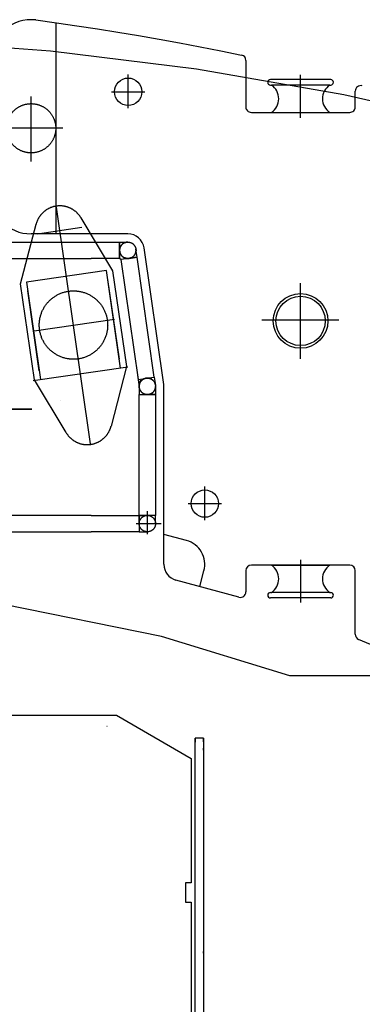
# Model space of a CAD drawing. Extents: x 8778 to 74498, y 1601 to 45347.
# Tile 30 of 52: x 49953 to 51206, y 19605 to 23204. Entities that reach past the tile are written whole.
import ezdxf

# ---------------------------------------------------------------- set-up
doc = ezdxf.new("R2010")
doc.units = 0
doc.header["$LTSCALE"] = 50
doc.header["$MEASUREMENT"] = 0
doc.linetypes.add('CENTER', pattern=[50.5, 30, -9, 2.5, -9])
doc.layers.add('12', color=136, linetype='CONTINUOUS')
doc.layers.add('6', color=14, linetype='CONTINUOUS')

# ---------------------------------------------------------------- blocks, each defined once
blk = doc.blocks.new('*G210')
at = {"layer": '12', "color": 136, "linetype": 'CONTINUOUS'}
for p, q in [((49840.4, 20661.6), (50306.8, 20661.6)), ((50306.8, 20661.6), (50580, 20503.9)), ((50271.4, 20621.6), (50272.9, 20621.6)), ((50595, 17913), (50595, 20577.6)), ((50595, 20576.6), (50595, 20563.2)), ((50624, 20577.6), (50596, 20577.6)), ((50625, 20577.6), (50625, 17912.1)), ((50625, 20564.1), (50625, 20576.6)), ((50625, 20566), (50625, 20573.2)), ((50625, 20534), (50625, 20541.2)), ((50580, 20503.9), (50580, 20048.9)), ((50580, 20048.9), (50560, 20048.9)), ((50560, 20048.9), (50560, 19978.9)), ((50560, 19978.9), (50580, 19978.9)), ((50580, 19978.9), (50580, 19123.9)), ((50625, 19791.4), (50625, 19798.7))]:
    blk.add_line(p, q, dxfattribs=at)
for centre, radius, start, end in [((50596, 20576.6), 1, 90, 180), ((50624, 20576.6), 0.998, 0, 90)]:
    blk.add_arc(centre, radius, start, end, dxfattribs=at)
blk = doc.blocks.new('*G217')
at = {"layer": '6', "color": 14, "linetype": 'CONTINUOUS'}
for p, q in [((50085, 23194.3), (50085, 22421.3)), ((50780.2, 23055.5), (50780.2, 22885.3)), ((51090.2, 22985.3), (50870.2, 22985.3)), ((50870.2, 22965.3), (50873.4, 22965.3)), ((51087.1, 22965.3), (50873.4, 22965.3)), ((51087.1, 22965.3), (51090.2, 22965.3)), ((51180.2, 22885.3), (51180.2, 22943.1)), ((50800.2, 22865.3), (51160.2, 22865.3)), ((50873.4, 22865.3), (51087.1, 22865.3)), ((50348.7, 22421.3), (49995, 22421.3)), ((50480.1, 21870.3), (50408, 22369.9)), ((50480.1, 21213.4), (50480.1, 21870.3)), ((50563.5, 21300.3), (50480.1, 21322.8)), ((51160.2, 21210.3), (50800.2, 21210.3)), ((50873.4, 21210.3), (51087.1, 21210.3)), ((50611.3, 21132), (50626.9, 21189.9)), ((50780.2, 21190.3), (50780.2, 21112.5)), ((51180.2, 20957.5), (51180.2, 21190.3)), ((50755, 21093.2), (50524.4, 21155.5)), ((50870.2, 21110.3), (50873.4, 21110.3)), ((51087.1, 21110.3), (50873.4, 21110.3)), ((51087.1, 21110.3), (51090.2, 21110.3)), ((50471.2, 20950), (49895, 21066.9)), ((51090.2, 21090.3), (50870.2, 21090.3)), ((50941.2, 20805.3), (50471.2, 20950)), ((51503.6, 20805.3), (51192.3, 20939.1)), ((51630, 20805.3), (50941.2, 20805.3))]:
    blk.add_line(p, q, dxfattribs=at)
at = {"layer": '6', "color": 14, "linetype": 'CENTER'}
for p, q in [((50349.6, 22882.3), (50349.6, 23003.5)), ((50349.6, 22880.3), (50349.6, 23001.5)), ((50980.2, 22846), (50980.2, 23002.2)), ((50289, 22940.9), (50410.2, 22940.9)), ((49995.1, 22685.8), (49995.1, 22923.7)), ((50110.9, 22807.3), (49873, 22807.3)), ((50212.6, 21654.4), (50087.6, 22519.1)), ((50177.3, 22480), (50293.1, 22286.8)), ((49956.6, 22238.2), (50013, 22456.3)), ((50018.5, 22421.9), (50180.9, 22445.5)), ((49795, 22391.3), (50318.6, 22391.3)), ((49915, 22391.3), (50215, 22391.3)), ((50318.6, 22361.3), (50318.6, 22391.3)), ((50318.6, 22391.3), (50348.6, 22391.3)), ((50318.6, 22391.3), (50318.6, 22331.3)), ((50318.6, 22331.3), (50318.6, 22362)), ((50382.6, 22336), (50378.3, 22365.6)), ((49915, 22331.3), (50215, 22331.3)), ((50318.6, 22331.3), (50215, 22331.3)), ((50323.2, 22327.4), (50318.6, 22331.3)), ((50382.6, 22336), (50323.2, 22327.4)), ((50353.8, 22331.8), (50323.2, 22327.4)), ((50323.2, 22327.4), (50386, 21889.5)), ((50352.9, 22331.7), (50382.6, 22336)), ((50445.4, 21898), (50382.6, 22336)), ((50270.1, 22287.3), (49978.2, 22245.1)), ((50321.6, 21931), (50270.1, 22287.3)), ((50293.1, 22286.8), (50343.7, 21936.5)), ((49978.2, 22245.1), (50029.7, 21888.8)), ((50274.8, 22255.1), (50317, 21963.2)), ((50007.2, 21887.8), (49956.6, 22238.2)), ((50025, 21921), (49982.8, 22212.9)), ((50980, 21964.1), (50980, 22241.6)), ((50006.5, 22067.3), (50299.5, 22109.7)), ((51120.4, 22105.3), (50838.3, 22105.3)), ((50002.4, 21884.9), (50348.8, 21934.9)), ((50343.7, 21936.5), (50287.3, 21718.4)), ((50123, 21694.7), (50007.2, 21887.8)), ((50383.9, 21904.3), (50390, 21861.9)), ((50386, 21889.5), (50445.4, 21898)), ((50386, 21889.5), (50390, 21862.9)), ((50391.8, 21877.4), (50396.9, 21886)), ((50415.7, 21893.7), (50445.4, 21898)), ((50445.4, 21898), (50450, 21868.3)), ((50390, 21864), (50390, 21834)), ((50390, 21861.9), (50390, 21840.8)), ((50450, 21864), (50450, 21834)), ((50450, 21863.6), (50450, 21863.6)), ((50450, 21863.2), (50450, 21863.2)), ((50450, 21862.5), (50450, 21862.5)), ((50450, 21861.8), (50450, 21861.7)), ((50450, 21861.1), (50450, 21860.9)), ((50450, 21860.4), (50450, 21860.1)), ((50450, 21859.7), (50450, 21859.3)), ((50450, 21859), (50450, 21858.5)), ((50450, 21858.3), (50450, 21857.6)), ((50104, 21811.1), (50104, 21810.7)), ((50390, 21834), (50420, 21834)), ((50390, 21392.2), (50390, 21834)), ((50390, 21834), (50450, 21834)), ((50450, 21834), (50420, 21834)), ((50450, 21834.2), (50450, 21834)), ((50450, 21834), (50450, 21392.2)), ((49997.4, 21780.3), (49770.6, 21780.3)), ((49806.6, 21780.3), (49997.4, 21780.3)), ((50630, 21374.7), (50630, 21495.9)), ((50630.1, 21376.7), (50630.1, 21497.9)), ((50569.4, 21435.3), (50690.6, 21435.3)), ((50215, 21392.3), (49915, 21392.3)), ((50215, 21392.2), (50390, 21392.2)), ((50390, 21362.3), (50390, 21392.2)), ((50390, 21392.2), (50420, 21392.2)), ((50390, 21392.2), (50390, 21332.2)), ((50450, 21392.2), (50390, 21392.2)), ((50420, 21324.2), (50420, 21407.7)), ((50450, 21392.2), (50420, 21392.2)), ((50450, 21362.3), (50450, 21392.2)), ((50450, 21392), (50450, 21392.2)), ((50378.7, 21362.3), (50470.7, 21362.3)), ((50390, 21362.3), (50390, 21332.2)), ((50450, 21368), (50450, 21368.6)), ((50450, 21367.3), (50450, 21367.8)), ((50450, 21366.5), (50450, 21366.9)), ((50450, 21365.8), (50450, 21366.1)), ((50450, 21365.1), (50450, 21365.3)), ((50450, 21364.4), (50450, 21364.5)), ((50450, 21363.7), (50450, 21363.8)), ((50450, 21363.4), (50450, 21363.4)), ((50450, 21363), (50450, 21363)), ((50450, 21362.7), (50450, 21362.7)), ((49915, 21332.2), (50215, 21332.2)), ((50390, 21332.2), (50215, 21332.2)), ((50390, 21332.2), (50420, 21332.2)), ((50980.2, 21229.6), (50980.2, 21073.4))]:
    blk.add_line(p, q, dxfattribs=at)
at = {"layer": '6', "color": 14, "linetype": 'CONTINUOUS'}
for points in [[(50012.7, 23203.2), (50087.4, 23192.9), (50162.2, 23182.1), (50237.2, 23170.7), (50312.3, 23158.8), (50387.4, 23146.2), (50462.7, 23133.1), (50538, 23119.5), (50613.5, 23105.2), (50689, 23090.4), (50764.6, 23075)], [(46579, 22808.1), (47042.1, 22923.6), (47518.7, 23015.2), (48007.8, 23082.2), (48508.3, 23124), (49018.9, 23139.8), (49538.4, 23128.9), (50065.7, 23090.8), (50599.4, 23024.9), (51138.3, 22930.8), (51681, 22808.1)]]:
    blk.add_lwpolyline(points, dxfattribs=at)
at = {"layer": '6', "color": 14, "linetype": 'CENTER'}
blk.add_lwpolyline([(50450, 21868.3), (50448.9, 21872.9), (50447.2, 21877.3), (50444.7, 21881.4), (50441.7, 21885), (50438.1, 21888.1), (50434.1, 21890.7), (50429.7, 21892.5), (50425.1, 21893.7), (50420.4, 21894.1), (50415.7, 21893.7)], dxfattribs=at)
at = {"layer": '6', "color": 14, "linetype": 'CONTINUOUS'}
for centre, radius in [((50349.6, 22940.9), 50), ((50980.2, 22103), 100), ((50980.2, 22103), 90), ((50630, 21435.3), 50)]:
    blk.add_circle(centre, radius, dxfattribs=at)
at = {"layer": '6', "color": 14, "linetype": 'CENTER'}
for centre, radius in [((49995.1, 22807.3), 90), ((50348.6, 22361.3), 30), ((50149.9, 22088.1), 125), ((50420, 21864), 30), ((50420, 21362.2), 30)]:
    blk.add_circle(centre, radius, dxfattribs=at)
at = {"layer": '6', "color": 14, "linetype": 'CONTINUOUS'}
for centre, radius, start, end in [((49995, 23054.2), 150, 83.2441, -179.9979), ((50760.2, 23055.5), 20, 0, 77.4058), ((50870.2, 22975.3), 10, 90, 179.965), ((50870.2, 22975.3), 10, 180, -90), ((50840.2, 22915.3), 60, -56.4439, 56.4411), ((51120.2, 22915.3), 60, 123.5561, -123.5589), ((51090.2, 22975.3), 10, 0, 89.9651), ((51090.2, 22975.3), 10, -90, 0.0175), ((51200.2, 22943.1), 20, 73.9316, -179.9981), ((50800.2, 22885.3), 20, 180, -89.9913), ((51160.2, 22885.3), 20, -90, 0.0087), ((49995, 22571.3), 150, 180, -90.0012), ((50348.7, 22361.3), 60, 8.2, 90.0031), ((50540.1, 21213.4), 90, -15.1073, 74.8946), ((50540.1, 21213.4), 60, 180, -105.1064), ((50800.2, 21190.3), 20, 90, 180), ((50840.2, 21160.3), 60, -56.4439, 56.4411), ((51120.2, 21160.3), 60, 123.5561, -123.5589), ((51160.2, 21190.3), 20, 0, 89.9738), ((50760.2, 21112.5), 20, -105.0984, -0.0243), ((50870.2, 21100.3), 9.99, 90, -179.965), ((50870.2, 21100.3), 10, 180, -90), ((51090.2, 21100.3), 10, 0, 90), ((51090.2, 21100.3), 10, -90, -0.0175), ((51200.2, 20957.5), 20, 180, -113.2755)]:
    blk.add_arc(centre, radius, start, end, dxfattribs=at)
at = {"layer": '6', "color": 14, "linetype": 'CENTER'}
for centre, radius, start, end in [((50100.1, 22433.7), 90, 30.9412, 165.5051), ((50348.6, 22361.3), 30, 90, 180), ((50348.6, 22361.3), 30, 178.6072, -80.0492), ((50348.6, 22361.3), 29.9, -81.7976, 8.1973), ((50420, 21864.1), 30, 98.2303, -177.7243), ((50420, 21864), 30, 180, -90), ((50420, 21864), 30, -90, 0), ((50200.2, 21740.9), 90, -149.0588, -14.4954)]:
    blk.add_arc(centre, radius, start, end, dxfattribs=at)

msp = doc.modelspace()

# ---------------------------------------------------------------- block references
at = {"layer": '12', "color": 136, "linetype": 'CONTINUOUS'}
msp.add_blockref('*G210', (0, 0), dxfattribs=at)
at = {"layer": '6', "color": 14, "linetype": 'CONTINUOUS'}
msp.add_blockref('*G217', (0, 0), dxfattribs=at)

doc.saveas('drawing.dxf')
